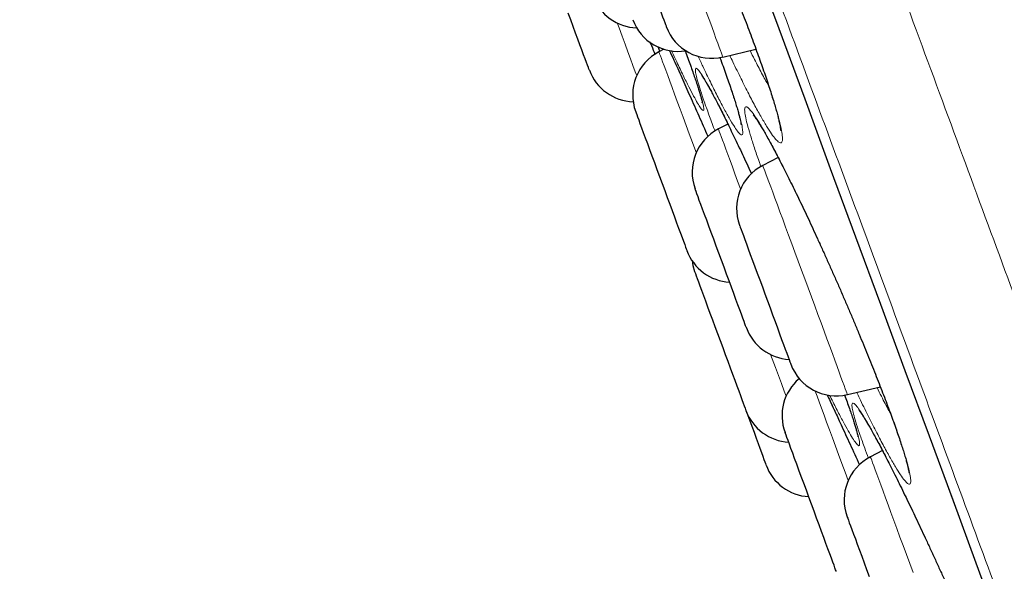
# Model space of a CAD drawing. Header units: millimetres. Extents: x 8 to 984, y 12 to 973.
# Tile 16 of 256: x 66.29 to 76.44, y 767.85 to 773.54. Entities that reach past the tile are written whole.
import ezdxf

# ---------------------------------------------------------------- set-up
doc = ezdxf.new("R2010")
doc.units = ezdxf.units.MM

msp = doc.modelspace()

# ---------------------------------------------------------------- linework, layer by layer
at = {"color": 7, "linetype": 'Continuous', "lineweight": 30}
for p, q in [((72.889, 773.219), (72.87, 773.265)), ((72.93, 773.24), (72.879, 773.213)), ((73.538, 773.16), (73.879, 773.241)), ((73.59, 772.468), (73.492, 772.418)), ((74.109, 772.123), (73.95, 772.041)), ((74.823, 769.677), (75.162, 769.757)), ((75.184, 769.099), (75.06, 769.035))]:
    msp.add_line(p, q, dxfattribs=at)
at = {"color": 7, "linetype": 'Continuous', "lineweight": 30, "flags": 128}
for points in [[(71.576, 780.334), (71.867, 779.545), (72.157, 778.76), (72.444, 777.981), (72.729, 777.208), (73.012, 776.442), (73.292, 775.683), (73.569, 774.931), (73.843, 774.188), (74.115, 773.453), (74.382, 772.727), (74.646, 772.011), (74.907, 771.305), (75.164, 770.609), (75.416, 769.925), (75.664, 769.252), (75.908, 768.591), (76.147, 767.942), (76.382, 767.307)], [(72.822, 773.832), (72.844, 773.771), (72.865, 773.715), (72.884, 773.663), (72.901, 773.617), (72.916, 773.576), (72.929, 773.542), (72.939, 773.515), (72.947, 773.494), (72.952, 773.481), (72.954, 773.474), (72.954, 773.474)], [(72.161, 773.024), (72.16, 773.026), (72.157, 773.035), (72.151, 773.052), (72.142, 773.075), (72.131, 773.105), (72.117, 773.142), (72.102, 773.184), (72.084, 773.233), (72.064, 773.287), (72.042, 773.345), (72.019, 773.407), (71.995, 773.473), (71.97, 773.542), (71.944, 773.613)], [(72.638, 772.596), (72.639, 772.593), (72.643, 772.583), (72.649, 772.566), (72.658, 772.542), (72.67, 772.512), (72.683, 772.474), (72.699, 772.431), (72.717, 772.382), (72.737, 772.327), (72.759, 772.269), (72.782, 772.206), (72.807, 772.139), (72.832, 772.071), (72.858, 772), (72.885, 771.928), (72.912, 771.855), (72.938, 771.783), (72.965, 771.712), (72.99, 771.642), (73.015, 771.575), (73.039, 771.511), (73.061, 771.45), (73.082, 771.395), (73.1, 771.344), (73.117, 771.298), (73.132, 771.259)], [(73.78, 770.367), (73.78, 770.368), (73.778, 770.373), (73.773, 770.386), (73.766, 770.406), (73.756, 770.432), (73.744, 770.466), (73.729, 770.506), (73.712, 770.551), (73.693, 770.603), (73.673, 770.659), (73.65, 770.719), (73.627, 770.784), (73.602, 770.851), (73.576, 770.921), (73.55, 770.992), (73.523, 771.065), (73.496, 771.137), (73.47, 771.209), (73.444, 771.28), (73.418, 771.349), (73.394, 771.415), (73.371, 771.477), (73.349, 771.536), (73.329, 771.59), (73.311, 771.638), (73.295, 771.681), (73.282, 771.718), (73.271, 771.749), (73.262, 771.772), (73.256, 771.789), (73.252, 771.798), (73.252, 771.8)], [(73.71, 771.424), (73.71, 771.423), (73.713, 771.417), (73.718, 771.403), (73.726, 771.382), (73.736, 771.354), (73.749, 771.32), (73.764, 771.279), (73.781, 771.232), (73.8, 771.18), (73.821, 771.123), (73.844, 771.062), (73.868, 770.997), (73.893, 770.93), (73.918, 770.86), (73.945, 770.788), (73.972, 770.716), (73.998, 770.643), (74.025, 770.571), (74.051, 770.501), (74.076, 770.432), (74.1, 770.367), (74.123, 770.305), (74.144, 770.247)], [(73.132, 771.259), (73.144, 771.226), (73.154, 771.199), (73.161, 771.18), (73.165, 771.168), (73.167, 771.163), (73.167, 771.163)], [(73.22, 771.059), (73.228, 771.009), (73.247, 770.946)], [(73.247, 770.946), (73.247, 770.946), (73.25, 770.939), (73.255, 770.925), (73.263, 770.904), (73.273, 770.876), (73.286, 770.841), (73.301, 770.8), (73.318, 770.753), (73.337, 770.701), (73.358, 770.644), (73.381, 770.583), (73.405, 770.518), (73.43, 770.45), (73.456, 770.38), (73.482, 770.308), (73.509, 770.236), (73.536, 770.163), (73.562, 770.091), (73.588, 770.021), (73.613, 769.953), (73.638, 769.887), (73.66, 769.825), (73.682, 769.768), (73.701, 769.715), (73.719, 769.667), (73.734, 769.625), (73.748, 769.589), (73.758, 769.56), (73.767, 769.538)], [(74.144, 770.247), (74.164, 770.194), (74.182, 770.146), (74.197, 770.104), (74.211, 770.068), (74.221, 770.038), (74.23, 770.016), (74.235, 770.001), (74.238, 769.992), (74.239, 769.991)], [(73.767, 769.538), (73.772, 769.523), (73.775, 769.515), (73.776, 769.513)], [(73.776, 769.513), (73.785, 769.488), (73.811, 769.418), (73.835, 769.352), (73.859, 769.288), (73.881, 769.229), (73.901, 769.173), (73.919, 769.124), (73.936, 769.079), (73.95, 769.041), (73.962, 769.009), (73.971, 768.984), (73.978, 768.965), (73.982, 768.954), (73.983, 768.951)], [(74.707, 767.854), (74.707, 767.854), (74.706, 767.859), (74.701, 767.871), (74.694, 767.891), (74.684, 767.917), (74.672, 767.95), (74.657, 767.99), (74.641, 768.035), (74.622, 768.086), (74.601, 768.142), (74.579, 768.202), (74.555, 768.266), (74.531, 768.333), (74.505, 768.403), (74.479, 768.474), (74.452, 768.546), (74.425, 768.619), (74.399, 768.691), (74.372, 768.762), (74.347, 768.831), (74.323, 768.897), (74.299, 768.96), (74.278, 769.019), (74.258, 769.073), (74.24, 769.122), (74.224, 769.166), (74.21, 769.203), (74.198, 769.234), (74.19, 769.258), (74.183, 769.275), (74.18, 769.285), (74.179, 769.287)], [(74.819, 768.417), (74.819, 768.417), (74.821, 768.413), (74.825, 768.401), (74.832, 768.382), (74.842, 768.356), (74.854, 768.323), (74.868, 768.284), (74.885, 768.239), (74.904, 768.189), (74.924, 768.133), (74.946, 768.073), (74.97, 768.009), (74.995, 767.942), (75.02, 767.873), (75.047, 767.801)]]:
    msp.add_lwpolyline(points, dxfattribs=at)
at = {"color": 252, "linetype": 'Continuous', "lineweight": 0, "flags": 128}
for points in [[(71.579, 780.33), (71.87, 779.54), (72.16, 778.755), (72.447, 777.976), (72.732, 777.203), (73.015, 776.436), (73.296, 775.676), (73.573, 774.924), (73.848, 774.18), (74.119, 773.444), (74.387, 772.718), (74.651, 772.001), (74.912, 771.295), (75.169, 770.599), (75.421, 769.914), (75.67, 769.24), (75.914, 768.579), (76.153, 767.93), (76.388, 767.294)], [(73.32, 773.751), (73.349, 773.673), (73.376, 773.599), (73.402, 773.529), (73.426, 773.464), (73.448, 773.405), (73.467, 773.351), (73.485, 773.304), (73.5, 773.263), (73.513, 773.228), (73.523, 773.201), (73.53, 773.18), (73.535, 773.167), (73.538, 773.161), (73.538, 773.16)], [(72.649, 772.969), (72.635, 773.008), (72.611, 773.072), (72.586, 773.141), (72.558, 773.215), (72.529, 773.293), (72.499, 773.375), (72.468, 773.46), (72.449, 773.511)], [(72.879, 773.213), (72.879, 773.213), (72.881, 773.207), (72.886, 773.194), (72.893, 773.173), (72.904, 773.146), (72.916, 773.111), (72.931, 773.07), (72.949, 773.023), (72.969, 772.969), (72.991, 772.91), (73.014, 772.845), (73.04, 772.775), (73.068, 772.701), (73.097, 772.622), (73.127, 772.54), (73.158, 772.455), (73.191, 772.367), (73.224, 772.277), (73.258, 772.186), (73.262, 772.173)], [(73.721, 771.797), (73.72, 771.8), (73.69, 771.88), (73.662, 771.955), (73.636, 772.027), (73.612, 772.093), (73.589, 772.154), (73.568, 772.21), (73.55, 772.26), (73.534, 772.303), (73.521, 772.339), (73.51, 772.369), (73.501, 772.392), (73.496, 772.408), (73.492, 772.416), (73.492, 772.418)], [(73.95, 772.041), (73.951, 772.039), (73.955, 772.028), (73.962, 772.011), (73.971, 771.987), (73.982, 771.955), (73.996, 771.917), (74.013, 771.873), (74.031, 771.822), (74.052, 771.765), (74.075, 771.703), (74.1, 771.635), (74.127, 771.563), (74.155, 771.486), (74.185, 771.405), (74.216, 771.321), (74.248, 771.234), (74.281, 771.145), (74.315, 771.054), (74.348, 770.962), (74.383, 770.87), (74.417, 770.777), (74.451, 770.685), (74.485, 770.594), (74.518, 770.504), (74.55, 770.417), (74.581, 770.332), (74.611, 770.251), (74.64, 770.173), (74.667, 770.1)], [(74.03, 770.091), (74.047, 770.046), (74.079, 769.958), (74.111, 769.873), (74.141, 769.791), (74.17, 769.712), (74.189, 769.66)], [(74.667, 770.1), (74.692, 770.031), (74.716, 769.967), (74.737, 769.909), (74.756, 769.857), (74.773, 769.811), (74.788, 769.771), (74.8, 769.738), (74.81, 769.712), (74.817, 769.694), (74.821, 769.682), (74.823, 769.677), (74.823, 769.677)], [(74.83, 768.79), (74.798, 768.877), (74.764, 768.968), (74.731, 769.058), (74.699, 769.146), (74.667, 769.232), (74.637, 769.314), (74.608, 769.392), (74.581, 769.466), (74.555, 769.536), (74.531, 769.601), (74.509, 769.66), (74.489, 769.714), (74.489, 769.714)], [(75.06, 769.035), (75.06, 769.035), (75.061, 769.03), (75.066, 769.019), (75.073, 769), (75.082, 768.974), (75.094, 768.941), (75.109, 768.901), (75.126, 768.855), (75.145, 768.803), (75.167, 768.745), (75.19, 768.681), (75.215, 768.613), (75.242, 768.539), (75.271, 768.462), (75.301, 768.38), (75.332, 768.296), (75.364, 768.208), (75.398, 768.119), (75.431, 768.027), (75.465, 767.935), (75.499, 767.842)]]:
    msp.add_lwpolyline(points, dxfattribs=at)
at = {"color": 7, "linetype": 'Continuous', "lineweight": 30}
for centre, start, end in [((72.668, 773.96), 200.2488, 267.7655), ((73.077, 773.718), 200.2488, 279.0899), ((73.423, 773.647), 200.2488, 283.2488), ((73.108, 772.769), 117.2488, 200.2488), ((72.63, 773.198), 200.2488, 268.0479), ((73.721, 771.973), 117.2488, 200.2488), ((74.179, 771.597), 117.2488, 200.2488), ((73.636, 771.336), 200.2488, 266.6706), ((74.249, 770.54), 200.2488, 266.6706), ((74.708, 770.164), 200.2488, 283.2488), ((74.648, 769.46), 130.4144, 200.2488), ((74.245, 769.686), 200.2488, 266.6706), ((75.288, 768.59), 117.2488, 200.2488), ((74.452, 769.124), 200.2488, 266.6706)]:
    msp.add_arc(centre, 0.5, start, end, dxfattribs=at)
at = {"color": 252, "linetype": 'Continuous', "lineweight": 0}
for points, knots in [([(58.357, 819.996), (58.359, 819.99), (58.364, 819.978), (58.4, 819.879), (58.458, 819.722), (58.54, 819.501), (58.644, 819.219), (58.77, 818.878), (58.916, 818.48), (59.085, 818.024), (59.275, 817.508), (59.488, 816.93), (59.724, 816.292), (59.98, 815.597), (60.257, 814.847), (60.551, 814.049), (60.862, 813.205), (61.19, 812.317), (61.535, 811.383), (61.898, 810.397), (62.28, 809.362), (62.68, 808.277), (63.095, 807.152), (63.525, 805.988), (63.965, 804.795), (64.415, 803.576), (64.873, 802.334), (65.342, 801.063), (65.823, 799.759), (66.315, 798.423), (66.819, 797.057), (67.33, 795.673), (67.847, 794.272), (68.366, 792.865), (68.885, 791.457), (69.405, 790.049), (69.926, 788.636), (70.451, 787.211), (70.98, 785.778), (71.511, 784.34), (72.039, 782.906), (72.565, 781.482), (73.083, 780.076), (73.594, 778.693), (74.095, 777.334), (74.59, 775.993), (75.08, 774.665), (75.564, 773.353), (76.04, 772.06), (76.507, 770.797), (76.961, 769.565), (77.4, 768.375), (77.824, 767.227), (78.231, 766.123), (78.623, 765.059), (79.003, 764.03), (79.368, 763.039), (79.719, 762.089), (80.051, 761.188), (80.365, 760.336), (80.658, 759.542), (80.93, 758.805), (81.181, 758.125), (81.412, 757.499), (81.624, 756.926), (81.815, 756.407), (81.986, 755.944), (82.134, 755.541), (82.26, 755.2), (82.364, 754.923), (82.437, 754.708), (82.515, 754.556), (82.468, 754.464), (82.677, 754.444), (82.539, 754.444), (82.539, 754.444)], [0, 0, 0, 0, 0.014, 0.028, 0.0419999, 0.0559999, 0.0699999, 0.0837499, 0.0974999, 0.1112499, 0.125, 0.139, 0.1529999, 0.1669999, 0.1809999, 0.1949998, 0.2087499, 0.2224999, 0.23625, 0.25, 0.2639999, 0.2779999, 0.2919999, 0.3059998, 0.3199998, 0.3337499, 0.3474999, 0.3612499, 0.375, 0.3889999, 0.4029999, 0.4169999, 0.4309998, 0.4449997, 0.4587498, 0.4724999, 0.4862499, 0.4999999, 0.5139998, 0.5279998, 0.5419998, 0.5559998, 0.5699998, 0.5837498, 0.5974998, 0.6112498, 0.6249998, 0.6389999, 0.6529998, 0.6669998, 0.6809998, 0.6949997, 0.7087498, 0.7224998, 0.7362498, 0.7499998, 0.7639998, 0.7779998, 0.7919997, 0.8059997, 0.8199997, 0.8337498, 0.8474997, 0.8612498, 0.8749998, 0.8889998, 0.9029998, 0.9169997, 0.9309997, 0.9449997, 0.9587497, 0.9724997, 0.9862497, 0.9999998, 1, 1, 1, 1]), ([(81.023, 755.019), (81.021, 755.025), (81.017, 755.037), (80.982, 755.132), (80.925, 755.285), (80.846, 755.499), (80.745, 755.772), (80.624, 756.103), (80.481, 756.488), (80.318, 756.931), (80.133, 757.432), (79.927, 757.992), (79.698, 758.611), (79.45, 759.284), (79.182, 760.011), (78.896, 760.785), (78.594, 761.603), (78.277, 762.464), (77.943, 763.37), (77.59, 764.325), (77.22, 765.329), (76.832, 766.381), (76.43, 767.472), (76.013, 768.6), (75.587, 769.757), (75.151, 770.939), (74.706, 772.143), (74.252, 773.375), (73.785, 774.64), (73.308, 775.935), (72.819, 777.259), (72.324, 778.601), (71.823, 779.96), (71.32, 781.323), (70.816, 782.689), (70.313, 784.054), (69.807, 785.424), (69.298, 786.805), (68.785, 788.194), (68.271, 789.589), (67.758, 790.979), (67.248, 792.36), (66.746, 793.723), (66.251, 795.064), (65.765, 796.382), (65.285, 797.682), (64.81, 798.969), (64.341, 800.241), (63.879, 801.494), (63.427, 802.72), (62.986, 803.914), (62.56, 805.068), (62.15, 806.181), (61.755, 807.251), (61.375, 808.282), (61.007, 809.28), (60.652, 810.241), (60.312, 811.162), (59.99, 812.036), (59.686, 812.861), (59.401, 813.632), (59.138, 814.346), (58.895, 815.006), (58.671, 815.612), (58.466, 816.168), (58.28, 816.671), (58.115, 817.12), (57.971, 817.51), (57.849, 817.841), (57.749, 818.11), (57.673, 818.318), (57.618, 818.465), (57.584, 818.557), (57.58, 818.569), (57.578, 818.574)], [0, 0, 0, 0, 0.014, 0.028, 0.042, 0.056, 0.07, 0.08375, 0.0975, 0.11125, 0.125, 0.139, 0.153, 0.167, 0.181, 0.195, 0.20875, 0.2225, 0.23625, 0.25, 0.264, 0.278, 0.292, 0.306, 0.32, 0.33375, 0.3475, 0.36125, 0.375, 0.389, 0.403, 0.417, 0.431, 0.445, 0.45875, 0.4725, 0.48625, 0.5, 0.514, 0.528, 0.542, 0.556, 0.57, 0.58375, 0.5975, 0.61125, 0.625, 0.639, 0.653, 0.667, 0.681, 0.695, 0.70875, 0.7225, 0.73625, 0.75, 0.764, 0.778, 0.792, 0.806, 0.82, 0.83375, 0.8475, 0.86125, 0.875, 0.889, 0.903, 0.917, 0.931, 0.945, 0.95875, 0.9725, 0.98625, 1, 1, 1, 1]), ([(72.517, 775.943), (72.516, 775.947), (72.507, 775.986), (72.492, 776.051), (72.481, 776.122), (72.481, 776.169), (72.491, 776.191), (72.512, 776.188), (72.543, 776.161), (72.584, 776.109), (72.634, 776.033), (72.693, 775.935), (72.759, 775.815), (72.833, 775.675), (72.913, 775.517), (72.998, 775.342), (73.087, 775.154), (73.178, 774.954), (73.272, 774.744), (73.366, 774.528), (73.46, 774.308), (73.551, 774.087), (73.64, 773.869), (73.725, 773.655), (73.804, 773.448), (73.877, 773.251), (73.943, 773.067), (74.002, 772.897), (74.051, 772.745), (74.09, 772.614), (74.12, 772.505), (74.14, 772.415), (74.152, 772.345), (74.153, 772.296), (74.143, 772.271), (74.123, 772.273), (74.093, 772.298), (74.053, 772.348), (74.003, 772.422), (73.945, 772.519), (73.879, 772.637), (73.805, 772.776), (73.726, 772.934), (73.66, 773.069), (73.619, 773.154), (73.609, 773.177)], [0, 0, 0, 0, 0.002512, 0.026673, 0.050912, 0.075073, 0.099244, 0.123492, 0.147664, 0.171829, 0.196072, 0.220238, 0.244474, 0.268789, 0.293025, 0.31719, 0.34143, 0.365593, 0.389808, 0.414099, 0.438313, 0.462436, 0.486637, 0.51076, 0.534902, 0.559123, 0.583266, 0.607365, 0.631541, 0.65564, 0.677977, 0.700315, 0.724582, 0.748927, 0.773192, 0.797355, 0.821594, 0.845756, 0.870004, 0.894329, 0.918576, 0.942779, 0.967057, 0.991259, 1, 1, 1, 1]), ([(73.148, 773.227), (73.164, 773.185), (73.199, 773.09), (73.243, 772.964), (73.283, 772.846), (73.313, 772.751), (73.333, 772.678), (73.343, 772.63), (73.342, 772.606), (73.331, 772.606), (73.31, 772.631), (73.278, 772.68), (73.238, 772.754), (73.188, 772.85), (73.129, 772.968), (73.069, 773.093), (73.026, 773.186), (73.008, 773.226)], [0, 0, 0, 0, 0.054521, 0.123071, 0.191707, 0.260562, 0.329199, 0.397842, 0.466704, 0.535349, 0.6041, 0.673071, 0.741824, 0.810526, 0.879449, 0.948157, 1, 1, 1, 1]), ([(73.507, 773.158), (73.514, 773.14), (73.543, 773.061), (73.587, 772.936), (73.638, 772.788), (73.678, 772.662), (73.708, 772.559), (73.73, 772.475), (73.742, 772.411), (73.744, 772.369), (73.736, 772.352), (73.718, 772.36), (73.689, 772.392), (73.651, 772.448), (73.603, 772.529), (73.546, 772.631), (73.482, 772.755), (73.41, 772.9), (73.342, 773.039), (73.298, 773.135), (73.281, 773.171)], [0, 0, 0, 0, 0.018018, 0.077453, 0.137076, 0.196509, 0.251611, 0.306709, 0.366515, 0.426509, 0.486307, 0.54585, 0.60558, 0.665119, 0.724855, 0.784783, 0.844519, 0.904133, 0.963938, 1, 1, 1, 1]), ([(73.818, 773.226), (73.834, 773.195), (73.876, 773.111), (73.938, 772.992), (73.988, 772.899), (74.011, 772.86), (74.013, 772.855)], [0, 0, 0, 0, 0.217919, 0.587463, 0.955822, 1, 1, 1, 1]), ([(73.457, 772.395), (73.455, 772.401), (73.431, 772.463), (73.393, 772.567), (73.344, 772.703), (73.306, 772.817), (73.278, 772.909), (73.26, 772.978), (73.253, 773.024), (73.256, 773.046), (73.27, 773.043), (73.295, 773.015), (73.33, 772.963), (73.374, 772.888), (73.428, 772.79), (73.49, 772.671), (73.56, 772.531), (73.637, 772.374), (73.72, 772.199), (73.785, 772.059), (73.824, 771.975), (73.832, 771.957)], [0, 0, 0, 0, 0.005785, 0.063274, 0.120947, 0.178436, 0.235817, 0.293381, 0.350764, 0.4083, 0.466021, 0.523557, 0.580977, 0.638576, 0.695993, 0.753641, 0.811475, 0.869123, 0.926669, 0.9844, 1, 1, 1, 1]), ([(73.797, 772.438), (73.796, 772.441), (73.787, 772.476), (73.772, 772.536), (73.762, 772.598), (73.762, 772.637), (73.774, 772.651), (73.796, 772.641), (73.828, 772.606), (73.871, 772.547), (73.923, 772.464), (73.983, 772.36), (74.052, 772.234), (74.128, 772.089), (74.21, 771.926), (74.298, 771.748), (74.389, 771.556), (74.483, 771.354), (74.579, 771.143), (74.676, 770.927), (74.772, 770.707), (74.866, 770.488), (74.956, 770.272), (75.043, 770.061), (75.124, 769.858), (75.199, 769.666), (75.266, 769.486), (75.325, 769.323), (75.375, 769.177), (75.415, 769.052), (75.445, 768.951), (75.465, 768.868), (75.476, 768.805), (75.476, 768.764), (75.466, 768.748), (75.444, 768.757), (75.413, 768.79), (75.371, 768.847), (75.32, 768.928), (75.259, 769.032), (75.191, 769.156), (75.116, 769.3), (75.034, 769.463), (74.967, 769.597), (74.927, 769.68), (74.918, 769.7)], [0, 0, 0, 0, 0.002127, 0.026323, 0.050597, 0.074793, 0.098995, 0.123273, 0.147475, 0.171671, 0.195945, 0.220143, 0.244417, 0.268769, 0.293043, 0.317254, 0.341542, 0.365751, 0.39002, 0.414367, 0.438637, 0.462818, 0.487076, 0.511257, 0.535456, 0.559731, 0.583929, 0.608075, 0.632299, 0.656445, 0.678821, 0.701196, 0.725496, 0.749872, 0.774169, 0.798363, 0.822633, 0.846825, 0.871106, 0.895465, 0.919747, 0.943988, 0.968307, 0.992548, 1, 1, 1, 1]), ([(73.93, 772.03), (73.926, 772.041), (73.903, 772.106), (73.868, 772.208), (73.826, 772.336), (73.807, 772.404), (73.797, 772.438)], [0, 0, 0, 0, 0.064236, 0.375854, 0.688393, 1, 1, 1, 1]), ([(75.128, 769.749), (75.143, 769.719), (75.185, 769.635), (75.231, 769.547), (75.26, 769.494), (75.265, 769.484)], [0, 0, 0, 0, 0.311516, 0.869019, 1, 1, 1, 1]), ([(74.613, 769.675), (74.627, 769.645), (74.65, 769.597), (74.675, 769.543), (74.685, 769.523)], [0, 0, 0, 0, 0.618772, 1, 1, 1, 1]), ([(74.792, 769.675), (74.797, 769.663), (74.821, 769.598), (74.855, 769.501), (74.895, 769.384), (74.924, 769.29), (74.942, 769.219), (74.95, 769.171), (74.948, 769.148), (74.934, 769.15), (74.91, 769.176), (74.876, 769.225), (74.832, 769.3), (74.779, 769.396), (74.717, 769.515), (74.669, 769.609), (74.641, 769.667), (74.638, 769.672)], [0, 0, 0, 0, 0.017747, 0.092517, 0.167521, 0.242286, 0.317233, 0.39242, 0.467367, 0.542118, 0.617106, 0.691857, 0.766785, 0.841951, 0.916878, 0.991805, 1, 1, 1, 1]), ([(75.039, 769.023), (75.026, 769.058), (74.994, 769.143), (74.953, 769.259), (74.915, 769.372), (74.889, 769.462), (74.872, 769.529), (74.867, 769.573), (74.873, 769.593), (74.89, 769.588), (74.918, 769.559), (74.956, 769.505), (75.004, 769.429), (75.061, 769.33), (75.127, 769.21), (75.201, 769.069), (75.282, 768.911), (75.369, 768.737), (75.46, 768.55), (75.555, 768.351), (75.652, 768.142), (75.751, 767.928), (75.849, 767.71), (75.946, 767.491), (76.041, 767.274), (76.13, 767.068), (76.211, 766.874), (76.288, 766.688), (76.36, 766.508), (76.426, 766.339), (76.484, 766.186), (76.532, 766.052), (76.57, 765.939), (76.597, 765.847), (76.614, 765.778), (76.62, 765.732), (76.615, 765.71), (76.598, 765.714), (76.571, 765.742), (76.534, 765.793), (76.487, 765.869), (76.43, 765.966), (76.364, 766.085), (76.291, 766.224), (76.211, 766.382), (76.131, 766.54), (76.077, 766.651), (76.054, 766.7)], [0, 0, 0, 0, 0.01513, 0.037727, 0.060252, 0.082732, 0.105283, 0.127764, 0.150308, 0.172923, 0.195467, 0.217971, 0.240546, 0.263049, 0.285652, 0.308327, 0.330929, 0.353496, 0.376136, 0.398703, 0.421314, 0.443997, 0.466609, 0.489197, 0.511858, 0.534446, 0.555344, 0.576242, 0.59886, 0.621549, 0.644163, 0.666673, 0.689255, 0.711764, 0.734326, 0.756961, 0.779524, 0.802031, 0.82461, 0.847117, 0.869685, 0.892325, 0.914893, 0.937468, 0.960114, 0.982689, 1, 1, 1, 1])]:
    msp.add_open_spline(points, degree=3, knots=knots, dxfattribs=at)
at = {"color": 7, "linetype": 'Continuous', "lineweight": 30}
for points, knots in [([(72.58, 776.099), (72.58, 776.099), (72.581, 776.099), (72.585, 776.093), (72.594, 776.083), (72.606, 776.066), (72.622, 776.043), (72.642, 776.013), (72.664, 775.977), (72.69, 775.933), (72.719, 775.883), (72.75, 775.827), (72.784, 775.764), (72.82, 775.696), (72.858, 775.622), (72.898, 775.544), (72.939, 775.461), (72.981, 775.374), (73.024, 775.284), (73.068, 775.191), (73.112, 775.096), (73.157, 774.998), (73.203, 774.896), (73.25, 774.792), (73.297, 774.685), (73.344, 774.576), (73.392, 774.466), (73.439, 774.354), (73.486, 774.242), (73.533, 774.13), (73.578, 774.019), (73.623, 773.909), (73.666, 773.801), (73.708, 773.694), (73.749, 773.59), (73.787, 773.489), (73.825, 773.389), (73.861, 773.292), (73.895, 773.197), (73.928, 773.106), (73.959, 773.018), (73.987, 772.935), (74.013, 772.855), (74.037, 772.781), (74.059, 772.712), (74.077, 772.649), (74.093, 772.592), (74.107, 772.542), (74.117, 772.499), (74.125, 772.462), (74.13, 772.434), (74.133, 772.414), (74.134, 772.402), (74.135, 772.396), (74.135, 772.397), (74.135, 772.397)], [0, 0, 0, 0, 0.008376, 0.020909, 0.034946, 0.05038, 0.066983, 0.084156, 0.102311, 0.121211, 0.140685, 0.160592, 0.180817, 0.201264, 0.221851, 0.242502, 0.263143, 0.283711, 0.304164, 0.324464, 0.344589, 0.364656, 0.384956, 0.405415, 0.426012, 0.446718, 0.467502, 0.488331, 0.509168, 0.529972, 0.550715, 0.571369, 0.591915, 0.61234, 0.632597, 0.652822, 0.673163, 0.693592, 0.71409, 0.734643, 0.755222, 0.775791, 0.79631, 0.816743, 0.837045, 0.857168, 0.877055, 0.896633, 0.915771, 0.934573, 0.952868, 0.968408, 0.982645, 0.995378, 1, 1, 1, 1]), ([(72.784, 773.317), (72.79, 773.304), (72.809, 773.259), (72.826, 773.217), (72.839, 773.187)], [0, 0, 0, 0, 0.297947, 1, 1, 1, 1]), ([(72.985, 773.23), (73.001, 773.196), (73.041, 773.109), (73.113, 772.95), (73.199, 772.758), (73.289, 772.554), (73.351, 772.414), (73.382, 772.341), (73.382, 772.34)], [0, 0, 0, 0, 0.135669, 0.350868, 0.566454, 0.782722, 0.998295, 1, 1, 1, 1]), ([(73.148, 773.227), (73.15, 773.219), (73.163, 773.185), (73.184, 773.128), (73.21, 773.056), (73.233, 772.99), (73.254, 772.93), (73.272, 772.876), (73.287, 772.828), (73.3, 772.786), (73.311, 772.751), (73.318, 772.724), (73.323, 772.704), (73.325, 772.693), (73.326, 772.688), (73.326, 772.689), (73.326, 772.689)], [0, 0, 0, 0, 0.024248, 0.113026, 0.201313, 0.289006, 0.375859, 0.461613, 0.547296, 0.632557, 0.716815, 0.79914, 0.868708, 0.931263, 0.985238, 1, 1, 1, 1]), ([(73.507, 773.158), (73.51, 773.148), (73.524, 773.109), (73.548, 773.044), (73.577, 772.962), (73.603, 772.886), (73.627, 772.814), (73.649, 772.748), (73.668, 772.688), (73.684, 772.634), (73.698, 772.587), (73.709, 772.546), (73.717, 772.513), (73.722, 772.488), (73.725, 772.471), (73.726, 772.461), (73.726, 772.46), (73.726, 772.46)], [0, 0, 0, 0, 0.0243034, 0.1020155, 0.1796947, 0.2572068, 0.3344027, 0.4111183, 0.4871853, 0.5623742, 0.6364029, 0.7087144, 0.7796989, 0.8485488, 0.9057166, 0.9570725, 1, 1, 1, 1]), ([(73.319, 772.97), (73.319, 772.97), (73.319, 772.97), (73.323, 772.965), (73.331, 772.954), (73.342, 772.938), (73.356, 772.914), (73.374, 772.884), (73.395, 772.847), (73.419, 772.804), (73.446, 772.754), (73.475, 772.698), (73.507, 772.636), (73.541, 772.568), (73.577, 772.495), (73.615, 772.417), (73.655, 772.334), (73.697, 772.247), (73.739, 772.156), (73.783, 772.062), (73.815, 771.995), (73.831, 771.959), (73.832, 771.956)], [0, 0, 0, 0, 0.021613, 0.05707, 0.0977, 0.143029, 0.192122, 0.243874, 0.297306, 0.351528, 0.407314, 0.464208, 0.521952, 0.580346, 0.639226, 0.698439, 0.757854, 0.817345, 0.876773, 0.936055, 0.995113, 1, 1, 1, 1]), ([(73.851, 772.563), (73.85, 772.563), (73.85, 772.564), (73.854, 772.56), (73.861, 772.551), (73.872, 772.536), (73.887, 772.514), (73.905, 772.486), (73.927, 772.451), (73.952, 772.41), (73.98, 772.361), (74.01, 772.307), (74.044, 772.246), (74.079, 772.179), (74.117, 772.107), (74.156, 772.03), (74.198, 771.949), (74.24, 771.863), (74.284, 771.774), (74.328, 771.682), (74.374, 771.587), (74.419, 771.49), (74.466, 771.39), (74.513, 771.287), (74.561, 771.182), (74.609, 771.074), (74.658, 770.965), (74.707, 770.854), (74.756, 770.743), (74.804, 770.631), (74.851, 770.52), (74.898, 770.41), (74.943, 770.301), (74.988, 770.194), (75.03, 770.09), (75.072, 769.988), (75.111, 769.888), (75.149, 769.791), (75.186, 769.696), (75.221, 769.604), (75.254, 769.516), (75.285, 769.432), (75.314, 769.351), (75.34, 769.276), (75.364, 769.205), (75.385, 769.141), (75.404, 769.082), (75.42, 769.029), (75.433, 768.983), (75.443, 768.944), (75.45, 768.913), (75.454, 768.89), (75.457, 768.875), (75.458, 768.867), (75.458, 768.866), (75.458, 768.866)], [0, 0, 0, 0, 0.0051311, 0.0171328, 0.0307262, 0.0458317, 0.0622292, 0.07962, 0.0976986, 0.1163032, 0.1355292, 0.1552238, 0.1752747, 0.1955856, 0.2160739, 0.2366699, 0.2573066, 0.277908, 0.2984235, 0.318812, 0.3390412, 0.3590917, 0.3791154, 0.3993693, 0.4197772, 0.4403156, 0.4609592, 0.4816731, 0.5024279, 0.5231862, 0.5439066, 0.5645636, 0.5851309, 0.6055897, 0.6259262, 0.6460833, 0.6662517, 0.686523, 0.7068762, 0.727299, 0.74777, 0.7682646, 0.7887416, 0.8091654, 0.8294942, 0.8496842, 0.869681, 0.8894208, 0.9088192, 0.9277199, 0.9462166, 0.9622324, 0.977038, 0.9903463, 1, 1, 1, 1]), ([(74.613, 769.675), (74.623, 769.654), (74.647, 769.603), (74.672, 769.55), (74.686, 769.519)], [0, 0, 0, 0, 0.4256937, 1, 1, 1, 1]), ([(74.791, 769.675), (74.794, 769.668), (74.806, 769.636), (74.825, 769.584), (74.848, 769.519), (74.868, 769.46), (74.885, 769.407), (74.9, 769.361), (74.912, 769.321), (74.921, 769.289), (74.927, 769.265), (74.93, 769.251), (74.931, 769.243), (74.931, 769.242), (74.931, 769.242)], [0, 0, 0, 0, 0.027887, 0.130439, 0.232539, 0.333923, 0.434315, 0.533327, 0.630439, 0.724662, 0.815064, 0.889708, 0.95602, 1, 1, 1, 1]), ([(74.685, 769.523), (74.705, 769.479), (74.754, 769.373), (74.838, 769.191), (74.905, 769.044), (74.942, 768.963), (74.946, 768.954)], [0, 0, 0, 0, 0.2434817, 0.5989614, 0.9552283, 1, 1, 1, 1]), ([(74.944, 769.513), (74.944, 769.512), (74.944, 769.512), (74.949, 769.506), (74.958, 769.495), (74.97, 769.477), (74.986, 769.453), (75.005, 769.422), (75.027, 769.385), (75.053, 769.341), (75.081, 769.291), (75.112, 769.235), (75.146, 769.172), (75.182, 769.104), (75.22, 769.031), (75.26, 768.953), (75.302, 768.87), (75.345, 768.783), (75.39, 768.692), (75.435, 768.598), (75.482, 768.502), (75.529, 768.403), (75.577, 768.301), (75.625, 768.198), (75.674, 768.093), (75.723, 767.986), (75.773, 767.878), (75.822, 767.768), (75.872, 767.658), (75.921, 767.547), (75.969, 767.437), (76.017, 767.327), (76.064, 767.219), (76.11, 767.112), (76.154, 767.008), (76.197, 766.906), (76.238, 766.807), (76.277, 766.711), (76.315, 766.619), (76.351, 766.529), (76.385, 766.442), (76.417, 766.36), (76.447, 766.281), (76.474, 766.207), (76.499, 766.139), (76.522, 766.075), (76.542, 766.018), (76.558, 765.966), (76.572, 765.922), (76.583, 765.884), (76.591, 765.855), (76.596, 765.834), (76.599, 765.821), (76.6, 765.814), (76.599, 765.815), (76.599, 765.815)], [0, 0, 0, 0, 0.009347, 0.021916, 0.036177, 0.051962, 0.068964, 0.086832, 0.105254, 0.123932, 0.143155, 0.162765, 0.182674, 0.202813, 0.223123, 0.243553, 0.264053, 0.284585, 0.305101, 0.325566, 0.345956, 0.366254, 0.386437, 0.406491, 0.426673, 0.446957, 0.467331, 0.487785, 0.508299, 0.528852, 0.549418, 0.569968, 0.590483, 0.610939, 0.631319, 0.651615, 0.671785, 0.691847, 0.711987, 0.732215, 0.752512, 0.772861, 0.793225, 0.81357, 0.83385, 0.854025, 0.874038, 0.893825, 0.9133, 0.93234, 0.950734, 0.966424, 0.980814, 0.993585, 1, 1, 1, 1])]:
    msp.add_open_spline(points, degree=3, knots=knots, dxfattribs=at)

doc.saveas('drawing.dxf')
